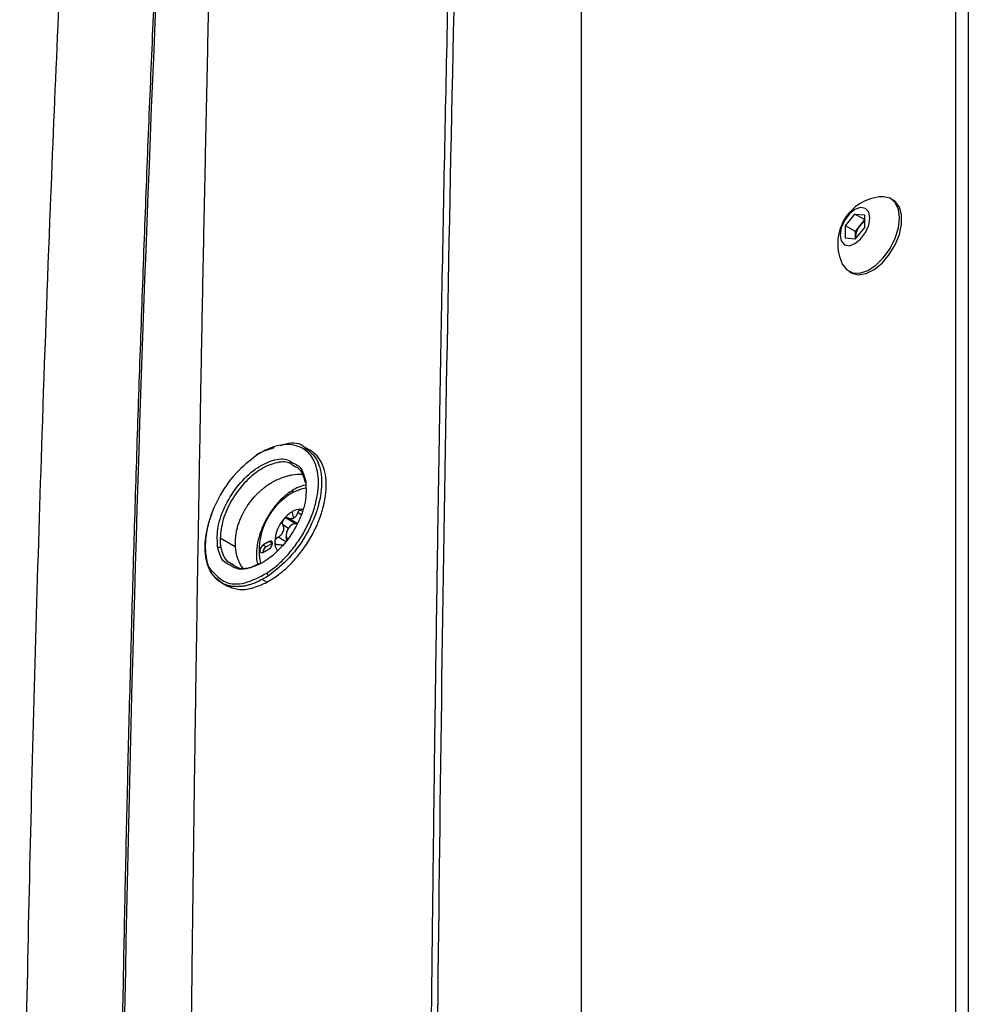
# Model space of a CAD drawing. Header units: millimetres. Extents: x 155400 to 158181, y 110641 to 115017.
# Tile 46 of 126: x 157812 to 157919, y 111695 to 111807. Entities that reach past the tile are written whole.
import ezdxf

# ---------------------------------------------------------------- set-up
doc = ezdxf.new("R2010")
doc.units = ezdxf.units.MM

msp = doc.modelspace()

# ---------------------------------------------------------------- linework, layer by layer
at = {"color": 7, "linetype": 'Continuous', "lineweight": 25}
for p, q in [((157917.61, 111621.33), (157917.61, 111950.15)), ((157919.03, 111620.51), (157919.03, 111949.34)), ((157875.27, 111599.8), (157875.27, 111906.01)), ((157910.53, 111786.46), (157910.26, 111786.61)), ((157905.15, 111783.56), (157906.21, 111784.88)), ((157906.21, 111784.88), (157907.27, 111784.79)), ((157907.27, 111784.27), (157906.21, 111784.88)), ((157906.78, 111783.58), (157907.27, 111784.19)), ((157907.27, 111784.79), (157907.27, 111783.37)), ((157905.15, 111782.15), (157905.15, 111783.56)), ((157906.25, 111782.92), (157905.15, 111783.56)), ((157907.27, 111783.37), (157906.21, 111782.05)), ((157906.25, 111782.92), (157906.78, 111783.58)), ((157906.25, 111782.22), (157906.25, 111782.92)), ((157906.21, 111782.05), (157905.15, 111782.15)), ((157906.25, 111782.22), (157906.26, 111782.11)), ((157906.25, 111782.1), (157906.25, 111782.22)), ((157905.51, 111778.39), (157905.78, 111778.23)), ((157839.4, 111758.1), (157840.56, 111758.48)), ((157844.56, 111758.17), (157844.02, 111758.48)), ((157838.89, 111757.85), (157838.59, 111757.71)), ((157842.75, 111750.48), (157842.57, 111751.21)), ((157843.52, 111750.9), (157843.18, 111751.1)), ((157843.64, 111751.27), (157843.39, 111751.42)), ((157842.14, 111749.32), (157841.48, 111749.7)), ((157842.83, 111749.89), (157841.78, 111750.49)), ((157843.03, 111749.95), (157842.11, 111750.48)), ((157842.57, 111749.74), (157842.75, 111749.84)), ((157841.83, 111747.81), (157840.95, 111748.32)), ((157841.86, 111748.52), (157841.86, 111748.31)), ((157836.1, 111747.22), (157834.4, 111748.2)), ((157839.95, 111747.82), (157839.25, 111747.41)), ((157839.6, 111747.21), (157839.25, 111747.41)), ((157840.31, 111747.62), (157839.6, 111747.21)), ((157840.31, 111747.62), (157839.95, 111747.82)), ((157841.49, 111747.33), (157841.29, 111747.45)), ((157839.25, 111746.6), (157839.95, 111747.01)), ((157834.54, 111743.17), (157835.08, 111742.86)), ((157839.7, 111743.23), (157839.17, 111743.54))]:
    msp.add_line(p, q, dxfattribs=at)
at = {"color": 7, "linetype": 'Continuous', "lineweight": 25, "flags": 128}
for points in [[(157905.78, 111778.23), (157905.86, 111778.19), (157906.61, 111778.01), (157907.47, 111778.15), (157908.38, 111778.61), (157909.28, 111779.34), (157910.09, 111780.29), (157910.76, 111781.4), (157911.23, 111782.58), (157911.48, 111783.74), (157911.48, 111784.79), (157911.23, 111785.67), (157910.76, 111786.3), (157910.53, 111786.46)], [(157911.24, 111784.44), (157911.12, 111785.41), (157910.76, 111786.17), (157910.18, 111786.66), (157909.43, 111786.83), (157909.26, 111786.83)], [(157907.89, 111784.44), (157907.76, 111785.1), (157907.4, 111785.52), (157906.85, 111785.63), (157906.21, 111785.41), (157905.57, 111784.89), (157905.02, 111784.15), (157904.66, 111783.31), (157904.53, 111782.5), (157904.66, 111781.83), (157905.02, 111781.41), (157905.57, 111781.3), (157906.21, 111781.53), (157906.85, 111782.05), (157907.4, 111782.78), (157907.76, 111783.62), (157907.89, 111784.44)], [(157904.82, 111779.14), (157905.28, 111778.55), (157905.95, 111778.21), (157906.76, 111778.2), (157907.66, 111778.5), (157908.57, 111779.1), (157909.43, 111779.95), (157910.18, 111780.99), (157910.76, 111782.14), (157911.12, 111783.32), (157911.24, 111784.44)], [(157838.56, 111757.61), (157838.56, 111757.64), (157838.56, 111757.67), (157838.58, 111757.69), (157838.59, 111757.71), (157838.6, 111757.71)], [(157844.05, 111753.85), (157843.56, 111753.76), (157842.57, 111753.34)], [(157843.81, 111751.42), (157843.78, 111751.43), (157843.56, 111751.48)], [(157842.57, 111749.74), (157842.3, 111749.52), (157842.07, 111749.21), (157841.92, 111748.86), (157841.86, 111748.52), (157841.92, 111748.23), (157842.02, 111748.09)], [(157843.06, 111749.79), (157842.84, 111749.84), (157842.57, 111749.74)], [(157842.75, 111749.84), (157843.09, 111749.96), (157843.16, 111749.96)], [(157841.94, 111747.94), (157841.93, 111747.96), (157841.86, 111748.31)], [(157839.25, 111747.41), (157839.11, 111747.31), (157839, 111747.15), (157838.92, 111746.97), (157838.89, 111746.8), (157838.92, 111746.66), (157839, 111746.57), (157839.11, 111746.55), (157839.25, 111746.6)], [(157839.95, 111747.01), (157840.09, 111747.12), (157840.2, 111747.27), (157840.28, 111747.45), (157840.31, 111747.62), (157840.28, 111747.76), (157840.2, 111747.85), (157840.09, 111747.87), (157839.95, 111747.82)]]:
    msp.add_lwpolyline(points, dxfattribs=at)
at = {"color": 7, "linetype": 'Continuous', "lineweight": 25}
for centre, radius, start, end in [((157909.57, 111781.53), 5.32, 93.3411, 206.6643), ((157908.34, 111782.36), 1.98, 122.767, 141.9377), ((157908.55, 111782.11), 2.3, 140.2279, 177.3607), ((157844.13, 111754.63), 0.144, 118.2927, 240.4642), ((157846.36, 111746.82), 7.54, 120.1759, 190.9792), ((157842.97, 111753.38), 0.402, 125.6283, 185.6824), ((157844.45, 111748.09), 3.64, 121.1059, 142.0213), ((157843.49, 111749.76), 1.72, 87.6422, 122.3493), ((157844.88, 111747.58), 4.3, 140.2279, 177.3607), ((157842.25, 111751.35), 1, 295.8812, 304.1134), ((157843.74, 111748.77), 1.98, 120.0087, 122.1204), ((157843.67, 111748.88), 1.85, 117.8038, 120.0094), ((157844.56, 111747.75), 3.28, 157.2886, 160.3001), ((157839.9, 111749.56), 1.72, 335.9222, 341.6664), ((157839.99, 111746.58), 0.743, 121.6059, 178.3995), ((157842.32, 111747.71), 1.73, 177.7063, 211.5564), ((157834.34, 111746.84), 0.326, 63.6293, 127.5077), ((157843.28, 111746.24), 1.07, 120.0373, 123.9881), ((157840.12, 111744.32), 0.443, 188.4717, 235.8733)]:
    msp.add_arc(centre, radius, start, end, dxfattribs=at)
for points, knots in [([(157857.78, 111608.54), (157857.79, 111611.49), (157857.8, 111617.39), (157857.83, 111626.25), (157857.87, 111635.13), (157857.92, 111644.03), (157857.97, 111652.94), (157858.03, 111661.88), (157858.1, 111670.83), (157858.18, 111679.79), (157858.26, 111688.76), (157858.36, 111697.73), (157858.46, 111706.72), (157858.57, 111715.7), (157858.68, 111724.68), (157858.81, 111733.67), (157858.94, 111742.65), (157859.08, 111751.62), (157859.27, 111763.3), (157859.53, 111777.64), (157859.86, 111794.6), (157860.22, 111811.45), (157860.61, 111828.21), (157861.02, 111844.91), (157861.46, 111861.57), (157861.93, 111878.2), (157862.43, 111894.81), (157862.78, 111905.87), (157862.96, 111911.4)], [0, 0, 0, 0, 0.028954, 0.057987, 0.087107, 0.116308, 0.145584, 0.174927, 0.204329, 0.233783, 0.26328, 0.292815, 0.322378, 0.351964, 0.381566, 0.411177, 0.440791, 0.470401, 0.5, 0.556428, 0.61247, 0.668205, 0.723711, 0.779065, 0.83433, 0.889549, 0.94476, 1, 1, 1, 1]), ([(157863.63, 111911.39), (157862.82, 111886.36), (157862.1, 111861.28), (157860.86, 111811.01), (157860.33, 111785.83), (157859.47, 111735.35), (157859.14, 111710.06), (157858.66, 111659.37), (157858.51, 111633.99), (157858.45, 111608.55)], [0, 0, 0, 0, 0.25, 0.25, 0.5, 0.5, 0.75, 0.75, 1, 1, 1, 1]), ([(157823.26, 111686.28), (157823.29, 111688.27), (157823.36, 111692.25), (157823.47, 111698.22), (157823.59, 111704.18), (157823.71, 111710.14), (157823.84, 111716.1), (157823.98, 111722.05), (157824.13, 111728), (157824.29, 111733.95), (157824.45, 111739.89), (157824.62, 111745.83), (157824.8, 111751.77), (157824.99, 111757.7), (157825.18, 111763.63), (157825.39, 111769.55), (157825.6, 111775.47), (157825.82, 111781.39), (157826.04, 111787.31), (157826.27, 111793.22), (157826.52, 111799.12), (157826.77, 111805.03), (157827.02, 111810.92), (157827.29, 111816.82), (157827.56, 111822.71), (157827.84, 111828.6), (157828.13, 111834.48), (157828.43, 111840.36), (157828.73, 111846.24), (157829.04, 111852.11), (157829.36, 111857.98), (157829.69, 111863.84), (157830.02, 111869.71), (157830.37, 111875.56), (157830.72, 111881.41), (157831.08, 111887.26), (157831.32, 111891.16), (157831.45, 111893.11)], [0, 0, 0, 0, 0.028486, 0.056978, 0.085475, 0.113977, 0.142485, 0.170997, 0.199515, 0.228038, 0.256566, 0.285099, 0.313637, 0.342181, 0.370729, 0.399282, 0.42784, 0.456403, 0.484971, 0.513544, 0.542122, 0.570705, 0.599292, 0.627884, 0.656481, 0.685082, 0.713688, 0.742299, 0.770914, 0.799534, 0.828159, 0.856788, 0.885422, 0.91406, 0.942702, 0.971349, 1, 1, 1, 1]), ([(157835.32, 111891.96), (157835.22, 111888.95), (157835.04, 111882.94), (157834.77, 111873.92), (157834.52, 111864.9), (157834.26, 111855.89), (157834.02, 111846.88), (157833.79, 111837.87), (157833.56, 111828.85), (157833.34, 111819.84), (157833.13, 111810.81), (157832.93, 111801.77), (157832.74, 111792.72), (157832.55, 111783.65), (157832.37, 111774.56), (157832.2, 111765.44), (157832.04, 111756.3), (157831.88, 111747.12), (157831.73, 111737.91), (157831.59, 111728.67), (157831.46, 111719.4), (157831.34, 111710.11), (157831.22, 111700.79), (157831.11, 111691.45), (157831.04, 111685.22), (157831.01, 111682.1)], [0, 0, 0, 0, 0.043264, 0.086472, 0.129632, 0.172753, 0.215844, 0.258915, 0.301974, 0.345032, 0.388102, 0.431201, 0.474348, 0.517559, 0.560853, 0.604246, 0.647757, 0.691402, 0.735176, 0.779072, 0.823077, 0.867183, 0.911379, 0.955655, 1, 1, 1, 1]), ([(157811.73, 111629.76), (157811.74, 111631.01), (157811.76, 111633.75), (157811.79, 111637.85), (157811.82, 111642.06), (157811.86, 111646.67), (157811.92, 111653.49), (157812.02, 111661.85), (157812.22, 111676.32), (157812.52, 111694.26), (157813.17, 111723.87), (157814.04, 111754.06), (157815.35, 111790.02), (157816.61, 111818.71), (157817.79, 111842.15), (157818.53, 111855.83), (157819.02, 111864.5), (157819.41, 111871.12), (157819.71, 111876.02), (157819.95, 111880.01), (157820.19, 111883.97), (157820.35, 111886.61), (157820.43, 111887.92)], [0, 0, 0, 0, 0.014307, 0.03125, 0.04689, 0.0625, 0.083973, 0.125, 0.158438, 0.25, 0.331399, 0.5, 0.59973, 0.749999, 0.835284, 0.875, 0.910911, 0.9375, 0.953126, 0.96875, 0.984552, 1, 1, 1, 1]), ([(157839.68, 111744.25), (157840.1, 111744.53), (157840.51, 111744.85), (157841.32, 111745.56), (157841.71, 111745.94), (157842.27, 111746.57), (157842.45, 111746.79), (157842.8, 111747.24), (157842.97, 111747.47), (157843.46, 111748.16), (157843.76, 111748.65), (157844.3, 111749.66), (157844.54, 111750.17), (157844.84, 111750.94), (157844.93, 111751.2), (157845.1, 111751.72), (157845.17, 111751.98), (157845.36, 111752.74), (157845.45, 111753.23), (157845.51, 111753.96), (157845.53, 111754.19), (157845.53, 111754.66), (157845.52, 111754.88), (157845.47, 111755.54), (157845.39, 111755.94), (157845.21, 111756.51), (157845.14, 111756.69), (157844.99, 111757.03), (157844.9, 111757.19), (157844.71, 111757.49), (157844.6, 111757.62), (157844.37, 111757.88), (157844.24, 111758), (157843.85, 111758.32), (157843.56, 111758.48), (157842.91, 111758.71), (157842.56, 111758.78), (157841.83, 111758.81), (157841.44, 111758.78), (157840.84, 111758.65), (157840.64, 111758.59), (157840.23, 111758.46), (157840.02, 111758.38), (157839.4, 111758.11), (157838.98, 111757.88), (157838.56, 111757.61)], [0, 0, 0, 0, 0.0625, 0.0625, 0.125, 0.125, 0.15625, 0.15625, 0.1875, 0.1875, 0.25, 0.25, 0.3125, 0.3125, 0.34375, 0.34375, 0.375, 0.375, 0.4375, 0.4375, 0.46875, 0.46875, 0.5, 0.5, 0.5625, 0.5625, 0.59375, 0.59375, 0.625, 0.625, 0.65625, 0.65625, 0.6875, 0.6875, 0.75, 0.75, 0.8125, 0.8125, 0.875, 0.875, 0.90625, 0.90625, 0.9375, 0.9375, 1, 1, 1, 1]), ([(157844, 111758.44), (157844.49, 111758.05), (157845.51, 111757.25), (157846.02, 111754.83), (157845.64, 111751.87), (157844.34, 111748.75), (157842.33, 111745.88), (157840.69, 111744.59), (157839.87, 111743.95)], [0, 0, 0, 0, 0.156567, 0.325166, 0.493861, 0.662593, 0.831242, 1, 1, 1, 1]), ([(157841.19, 111758.69), (157841.4, 111758.76), (157842.43, 111759.13), (157843.47, 111759), (157843.97, 111758.48), (157844, 111758.44)], [0, 0, 0, 0, 0.198013, 0.946798, 1, 1, 1, 1]), ([(157838.56, 111757.61), (157837.73, 111756.96), (157836.08, 111755.67), (157834.09, 111752.74), (157832.84, 111749.59), (157832.62, 111746.72), (157832.97, 111744.86), (157833.58, 111744.4), (157833.66, 111744.34)], [0, 0, 0, 0, 0.194212, 0.389214, 0.583711, 0.778187, 0.972704, 1, 1, 1, 1]), ([(157834.14, 111747.09), (157834.09, 111747.79), (157833.98, 111749.19), (157834.81, 111751.71), (157836.23, 111754.06), (157838.11, 111755.95), (157840.11, 111757.04), (157841.75, 111757.31), (157842.43, 111756.85), (157842.67, 111756.69)], [0, 0, 0, 0, 0.153065, 0.306128, 0.459157, 0.612058, 0.764891, 0.917728, 1, 1, 1, 1]), ([(157839.7, 111743.23), (157840.13, 111743.49), (157841, 111744.02), (157842.25, 111745.12), (157843.41, 111746.41), (157844.43, 111747.86), (157845.27, 111749.41), (157845.9, 111751), (157846.3, 111752.58), (157846.45, 111754.08), (157846.35, 111755.45), (157845.99, 111756.61), (157845.41, 111757.56), (157844.84, 111757.97), (157844.56, 111758.17)], [0, 0, 0, 0, 0.083801, 0.16724, 0.250463, 0.33356, 0.416774, 0.500205, 0.583511, 0.667012, 0.750531, 0.833752, 0.917134, 1, 1, 1, 1]), ([(157842.72, 111756.38), (157842.56, 111756.51), (157842.01, 111756.92), (157840.62, 111756.8), (157838.84, 111756.01), (157837.08, 111754.5), (157835.63, 111752.51), (157834.62, 111750.28), (157834.47, 111748.89), (157834.4, 111748.2)], [0, 0, 0, 0, 0.0673792, 0.2228734, 0.3783104, 0.5337238, 0.6891502, 0.8445734, 1, 1, 1, 1]), ([(157842.67, 111756.69), (157842.9, 111756.59), (157843.62, 111756.29), (157843.88, 111755.38), (157844.06, 111754.76)], [0, 0, 0, 0, 0.315798, 1, 1, 1, 1]), ([(157844.06, 111754.51), (157843.9, 111755.06), (157843.65, 111755.93), (157842.97, 111756.26), (157842.72, 111756.38)], [0, 0, 0, 0, 0.638404, 1, 1, 1, 1]), ([(157842.56, 111755.34), (157842.5, 111755.33), (157842.36, 111755.3), (157842.17, 111755.26), (157841.98, 111755.21), (157841.8, 111755.16), (157841.62, 111755.11), (157841.51, 111755.07), (157841.45, 111755.05)], [0, 0, 0, 0, 0.1809, 0.356109, 0.525625, 0.689446, 0.847572, 1, 1, 1, 1]), ([(157844.06, 111754.76), (157844.11, 111754.06), (157844.22, 111752.66), (157843.39, 111750.14), (157841.97, 111747.79), (157840.09, 111745.9), (157838.09, 111744.82), (157836.44, 111744.55), (157835.77, 111745.01), (157835.53, 111745.17)], [0, 0, 0, 0, 0.1538, 0.306609, 0.459348, 0.612091, 0.764893, 0.917811, 1, 1, 1, 1]), ([(157840.34, 111754.54), (157840.27, 111754.5), (157840.12, 111754.41), (157839.91, 111754.28), (157839.7, 111754.13), (157839.49, 111753.99), (157839.36, 111753.89), (157839.3, 111753.83)], [0, 0, 0, 0, 0.206232, 0.409344, 0.609338, 0.806222, 1, 1, 1, 1]), ([(157844.05, 111754.22), (157843.76, 111754.15), (157843.32, 111754.03), (157842.89, 111753.79), (157842.74, 111753.71)], [0, 0, 0, 0, 0.654603, 1, 1, 1, 1]), ([(157838.34, 111752.95), (157838.3, 111752.91), (157838.23, 111752.83), (157838.08, 111752.67), (157837.9, 111752.45), (157837.73, 111752.23), (157837.6, 111752.05), (157837.54, 111751.96), (157837.51, 111751.92)], [0, 0, 0, 0, 0.104383, 0.250014, 0.499876, 0.749853, 0.895978, 1, 1, 1, 1]), ([(157839.3, 111753.83), (157839.26, 111753.8), (157839.18, 111753.74), (157839.01, 111753.59), (157838.81, 111753.4), (157838.6, 111753.21), (157838.44, 111753.06), (157838.37, 111752.98), (157838.34, 111752.95)], [0, 0, 0, 0, 0.108986, 0.249525, 0.500384, 0.750905, 0.890768, 1, 1, 1, 1]), ([(157842.74, 111753.71), (157842.55, 111753.59), (157842.02, 111753.26), (157841.19, 111752.53), (157840.3, 111751.48), (157839.55, 111750.29), (157838.98, 111749.01), (157838.6, 111747.7), (157838.49, 111746.45), (157838.51, 111745.62), (157838.63, 111745.27), (157838.64, 111745.26)], [0, 0, 0, 0, 0.070694, 0.202792, 0.334515, 0.465908, 0.597402, 0.729436, 0.86259, 0.997334, 1, 1, 1, 1]), ([(157837.51, 111751.92), (157837.45, 111751.83), (157837.39, 111751.73), (157837.27, 111751.55), (157837.21, 111751.45), (157837.16, 111751.36)], [0, 0, 0, 0, 0.5, 0.5, 1, 1, 1, 1]), ([(157839.17, 111743.54), (157839.1, 111743.5), (157838.95, 111743.42), (157838.73, 111743.31), (157838.51, 111743.21), (157838.29, 111743.12), (157838.07, 111743.04), (157837.85, 111742.97), (157837.64, 111742.91), (157837.42, 111742.85), (157837.21, 111742.81), (157837.01, 111742.77), (157836.8, 111742.74), (157836.6, 111742.73), (157836.4, 111742.72), (157836.2, 111742.72), (157836.01, 111742.73), (157835.82, 111742.74), (157835.64, 111742.77), (157835.46, 111742.81), (157835.29, 111742.85), (157835.11, 111742.9), (157834.95, 111742.97), (157834.79, 111743.04), (157834.63, 111743.11), (157834.48, 111743.2), (157834.34, 111743.3), (157834.2, 111743.4), (157834.06, 111743.51), (157833.93, 111743.63), (157833.81, 111743.76), (157833.7, 111743.89), (157833.59, 111744.03), (157833.48, 111744.18), (157833.38, 111744.33), (157833.29, 111744.5), (157833.21, 111744.66), (157833.13, 111744.84), (157833.06, 111745.02), (157832.99, 111745.21), (157832.93, 111745.4), (157832.88, 111745.6), (157832.84, 111745.8), (157832.8, 111746.01), (157832.77, 111746.22), (157832.74, 111746.44), (157832.72, 111746.66), (157832.71, 111746.88), (157832.71, 111747.11), (157832.71, 111747.35), (157832.72, 111747.62), (157832.74, 111747.93), (157832.78, 111748.26), (157832.84, 111748.64), (157832.91, 111749.05), (157833.01, 111749.49), (157833.14, 111749.97), (157833.3, 111750.48), (157833.43, 111750.84), (157833.5, 111751.02)], [0, 0, 0, 0, 0.016629, 0.033194, 0.049704, 0.066165, 0.082586, 0.098972, 0.115332, 0.131672, 0.147998, 0.164318, 0.180639, 0.196965, 0.213277, 0.229568, 0.245838, 0.262087, 0.278313, 0.294517, 0.310696, 0.32685, 0.342979, 0.359081, 0.375155, 0.391207, 0.407257, 0.423307, 0.439354, 0.455392, 0.471418, 0.487426, 0.503413, 0.519373, 0.535302, 0.551196, 0.567051, 0.582871, 0.598691, 0.614517, 0.630342, 0.646164, 0.661977, 0.677777, 0.693559, 0.709319, 0.725052, 0.740755, 0.755123, 0.771307, 0.789326, 0.809195, 0.830915, 0.854488, 0.879912, 0.907186, 0.936305, 0.967261, 1, 1, 1, 1]), ([(157836.85, 111750.78), (157836.81, 111750.7), (157836.74, 111750.55), (157836.64, 111750.31), (157836.54, 111750.07), (157836.46, 111749.83), (157836.41, 111749.67), (157836.38, 111749.59)], [0, 0, 0, 0, 0.200185, 0.400262, 0.600247, 0.800154, 1, 1, 1, 1]), ([(157842.11, 111750.48), (157842.1, 111750.49), (157842.06, 111750.51), (157842, 111750.52), (157841.95, 111750.53), (157841.89, 111750.52), (157841.84, 111750.51), (157841.8, 111750.5), (157841.78, 111750.49)], [0, 0, 0, 0, 0.1819493, 0.3576626, 0.5272246, 0.6907293, 0.8482819, 1, 1, 1, 1]), ([(157843.18, 111751.1), (157843.17, 111751.06), (157843.15, 111751), (157843.12, 111750.91), (157843.08, 111750.83), (157843.02, 111750.73), (157842.93, 111750.62), (157842.85, 111750.55), (157842.81, 111750.51)], [0, 0, 0, 0, 0.136832, 0.265737, 0.386769, 0.49999, 0.757495, 1, 1, 1, 1]), ([(157843.39, 111751.42), (157843.37, 111751.41), (157843.35, 111751.39), (157843.31, 111751.34), (157843.27, 111751.29), (157843.24, 111751.24), (157843.21, 111751.17), (157843.19, 111751.12), (157843.18, 111751.1)], [0, 0, 0, 0, 0.151718, 0.309271, 0.472775, 0.642337, 0.818051, 1, 1, 1, 1]), ([(157843.56, 111751.48), (157843.55, 111751.48), (157843.52, 111751.48), (157843.47, 111751.47), (157843.43, 111751.45), (157843.4, 111751.43), (157843.39, 111751.42)], [0, 0, 0, 0, 0.246914, 0.495698, 0.746635, 1, 1, 1, 1]), ([(157836.38, 111749.59), (157836.36, 111749.51), (157836.31, 111749.35), (157836.25, 111749.11), (157836.2, 111748.87), (157836.16, 111748.62), (157836.14, 111748.47), (157836.13, 111748.39)], [0, 0, 0, 0, 0.199073, 0.398594, 0.59858, 0.799043, 1, 1, 1, 1]), ([(157841.58, 111750.33), (157841.57, 111750.31), (157841.54, 111750.28), (157841.5, 111750.22), (157841.48, 111750.15), (157841.45, 111750.08), (157841.44, 111750), (157841.43, 111749.91), (157841.44, 111749.8), (157841.47, 111749.73), (157841.48, 111749.7)], [0, 0, 0, 0, 0.097875, 0.196697, 0.29658, 0.397634, 0.499966, 0.655549, 0.822147, 1, 1, 1, 1]), ([(157841.48, 111749.7), (157841.5, 111749.67), (157841.52, 111749.62), (157841.55, 111749.53), (157841.56, 111749.45), (157841.58, 111749.34), (157841.58, 111749.19), (157841.55, 111749.07), (157841.54, 111749.01)], [0, 0, 0, 0, 0.136832, 0.265737, 0.386769, 0.49999, 0.757495, 1, 1, 1, 1]), ([(157841.78, 111750.49), (157841.76, 111750.48), (157841.73, 111750.47), (157841.67, 111750.43), (157841.62, 111750.38), (157841.59, 111750.35), (157841.58, 111750.33)], [0, 0, 0, 0, 0.253365, 0.504302, 0.753086, 1, 1, 1, 1]), ([(157842.68, 111750.44), (157842.66, 111750.43), (157842.62, 111750.42), (157842.54, 111750.4), (157842.47, 111750.39), (157842.37, 111750.39), (157842.25, 111750.41), (157842.16, 111750.46), (157842.11, 111750.48)], [0, 0, 0, 0, 0.118955, 0.241753, 0.368585, 0.499622, 0.734116, 1, 1, 1, 1]), ([(157844.52, 111750.22), (157844.51, 111750.24), (157844.5, 111750.28), (157844.48, 111750.29), (157844.47, 111750.29)], [0, 0, 0, 0, 0.6541185, 1, 1, 1, 1]), ([(157840.95, 111748.32), (157840.93, 111748.31), (157840.89, 111748.28), (157840.83, 111748.24), (157840.78, 111748.19), (157840.73, 111748.14), (157840.68, 111748.07), (157840.63, 111747.98), (157840.6, 111747.88), (157840.59, 111747.81), (157840.59, 111747.78)], [0, 0, 0, 0, 0.108101, 0.212121, 0.312109, 0.408115, 0.500199, 0.669962, 0.836392, 1, 1, 1, 1]), ([(157841.47, 111748.85), (157841.46, 111748.83), (157841.43, 111748.77), (157841.38, 111748.69), (157841.32, 111748.62), (157841.24, 111748.52), (157841.11, 111748.42), (157841.01, 111748.35), (157840.95, 111748.32)], [0, 0, 0, 0, 0.118955, 0.241753, 0.368585, 0.499622, 0.734116, 1, 1, 1, 1]), ([(157834.4, 111748.2), (157834.39, 111748.14), (157834.39, 111748.01), (157834.4, 111747.82), (157834.41, 111747.64), (157834.43, 111747.46), (157834.45, 111747.29), (157834.47, 111747.18), (157834.48, 111747.13)], [0, 0, 0, 0, 0.170005, 0.338951, 0.506627, 0.672823, 0.837337, 1, 1, 1, 1]), ([(157840.59, 111747.78), (157840.59, 111747.76), (157840.59, 111747.73), (157840.61, 111747.67), (157840.63, 111747.63), (157840.65, 111747.58), (157840.7, 111747.54), (157840.76, 111747.5), (157840.85, 111747.48), (157840.91, 111747.48), (157840.95, 111747.48)], [0, 0, 0, 0, 0.097875, 0.196697, 0.29658, 0.397634, 0.499966, 0.655549, 0.822147, 1, 1, 1, 1]), ([(157840.95, 111747.48), (157841.06, 111747.48), (157841.22, 111747.48), (157841.33, 111747.41), (157841.36, 111747.39)], [0, 0, 0, 0, 0.667468, 1, 1, 1, 1]), ([(157834.68, 111743.09), (157834.13, 111743.5), (157833.09, 111744.28), (157832.87, 111745.92), (157832.76, 111746.7)], [0, 0, 0, 0, 0.521535, 1, 1, 1, 1]), ([(157835.53, 111745.17), (157835.3, 111745.26), (157834.58, 111745.57), (157834.32, 111746.47), (157834.14, 111747.09)], [0, 0, 0, 0, 0.31631, 1, 1, 1, 1]), ([(157834.48, 111747.13), (157834.64, 111746.57), (157834.89, 111745.71), (157835.57, 111745.37), (157835.82, 111745.25)], [0, 0, 0, 0, 0.638561, 1, 1, 1, 1]), ([(157836.29, 111746.14), (157836.31, 111746.08), (157836.35, 111745.94), (157836.43, 111745.75), (157836.51, 111745.56), (157836.59, 111745.38), (157836.66, 111745.26), (157836.69, 111745.2)], [0, 0, 0, 0, 0.19549, 0.393228, 0.593221, 0.795476, 1, 1, 1, 1]), ([(157835.82, 111745.25), (157835.98, 111745.13), (157836.53, 111744.72), (157837.65, 111744.75), (157838.56, 111745.21), (157838.87, 111745.37)], [0, 0, 0, 0, 0.220405, 0.728633, 1, 1, 1, 1]), ([(157833.66, 111744.34), (157834.06, 111743.92), (157834.95, 111743), (157837.16, 111742.93), (157838.84, 111743.81), (157839.68, 111744.25)], [0, 0, 0, 0, 0.300563, 0.650314, 1, 1, 1, 1]), ([(157835.08, 111742.86), (157835.51, 111742.68), (157836.37, 111742.32), (157837.98, 111742.45), (157839.13, 111742.97), (157839.7, 111743.23)], [0, 0, 0, 0, 0.332849, 0.66621, 1, 1, 1, 1])]:
    msp.add_open_spline(points, degree=3, knots=knots, dxfattribs=at)
for points in [[(157831.64, 111893.12), (157827.33, 111825.15), (157824.6, 111756.17), (157823.45, 111686.27)], [(157841.45, 111755.05), (157841.26, 111754.98), (157841.07, 111754.9), (157840.9, 111754.82)], [(157843.65, 111755.4), (157843.3, 111755.42), (157842.93, 111755.4), (157842.56, 111755.34)], [(157840.9, 111754.82), (157840.71, 111754.74), (157840.53, 111754.64), (157840.34, 111754.54)], [(157837.51, 111751.92), (157837.76, 111752.28), (157838.04, 111752.63), (157838.34, 111752.95)], [(157837.16, 111751.36), (157837.05, 111751.17), (157836.94, 111750.98), (157836.85, 111750.78)], [(157836.13, 111748.39), (157836.09, 111747.98), (157836.08, 111747.59), (157836.1, 111747.21)], [(157836.1, 111747.21), (157836.13, 111746.84), (157836.2, 111746.48), (157836.29, 111746.14)], [(157836.69, 111745.2), (157836.78, 111745.06), (157836.87, 111744.92), (157836.97, 111744.79)], [(157839.87, 111743.95), (157839.64, 111743.8), (157839.41, 111743.66), (157839.17, 111743.54)]]:
    msp.add_open_spline(points, degree=3, dxfattribs=at)

doc.saveas('drawing.dxf')
